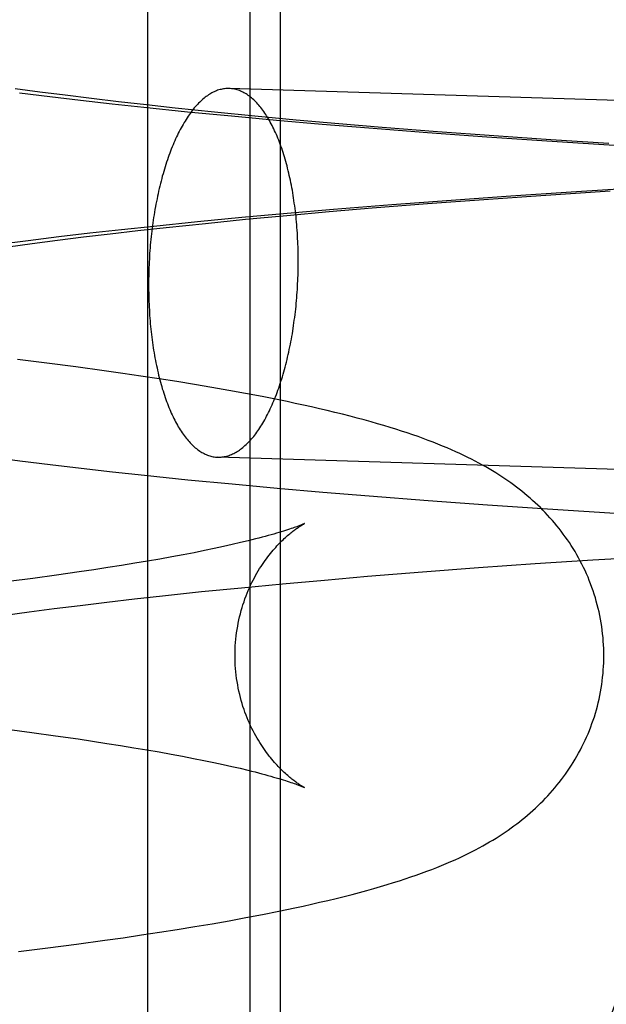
# Model space of a CAD drawing. Header units: inches. Extents: x 0 to 262, y 0 to 169.
# Tile 25 of 83: x 80.3626 to 80.4246, y 87.1869 to 87.291. Entities that reach past the tile are written whole.
import ezdxf

# ---------------------------------------------------------------- set-up
doc = ezdxf.new("R2010")
doc.units = ezdxf.units.IN
doc.header["$LTSCALE"] = 14.384615
doc.header["$MEASUREMENT"] = 0
doc.linetypes.add('HIDDEN', pattern=[0.2, 0.1, -0.1])
doc.layers.add('DEFAULT_2', color=8, linetype='HIDDEN')

msp = doc.modelspace()

# ---------------------------------------------------------------- linework, layer by layer
at = {"layer": 'DEFAULT_2', "color": 8, "linetype": 'HIDDEN'}
for p, q in [((80.37609, 87.29265), (80.37609, 87.1364)), ((80.3869, 87.29265), (80.3869, 87.1364)), ((80.39011, 87.29265), (80.39011, 87.1364)), ((80.36469, 87.28333), (80.3621, 87.28368)), ((80.36254, 87.28324), (80.36574, 87.28285)), ((80.36737, 87.28298), (80.36469, 87.28333)), ((80.36574, 87.28285), (80.36901, 87.28246)), ((80.37015, 87.28264), (80.36737, 87.28298)), ((80.59219, 87.27725), (80.38472, 87.2837)), ((80.36901, 87.28246), (80.37233, 87.28209)), ((80.37302, 87.2823), (80.37015, 87.28264)), ((80.37233, 87.28209), (80.37571, 87.28172)), ((80.37597, 87.28196), (80.37302, 87.2823)), ((80.379, 87.28163), (80.37597, 87.28196)), ((80.37571, 87.28172), (80.3803, 87.28125)), ((80.38315, 87.2812), (80.379, 87.28163)), ((80.3803, 87.28125), (80.38497, 87.2808)), ((80.38743, 87.28078), (80.38315, 87.2812)), ((80.38497, 87.2808), (80.38974, 87.28036)), ((80.39182, 87.28037), (80.38743, 87.28078)), ((80.38974, 87.28036), (80.39457, 87.27994)), ((80.39631, 87.27997), (80.39182, 87.28037)), ((80.39457, 87.27994), (80.39948, 87.27954)), ((80.4009, 87.27959), (80.39631, 87.27997)), ((80.39948, 87.27954), (80.40569, 87.27906)), ((80.40675, 87.27912), (80.4009, 87.27959)), ((80.40569, 87.27906), (80.41198, 87.2786)), ((80.41271, 87.27868), (80.40675, 87.27912)), ((80.41875, 87.27826), (80.41271, 87.27868)), ((80.41198, 87.2786), (80.41833, 87.27817)), ((80.41833, 87.27817), (80.426, 87.27769)), ((80.42487, 87.27787), (80.41875, 87.27826)), ((80.4209, 87.27274), (80.41452, 87.27232)), ((80.41767, 87.2724), (80.42501, 87.27288)), ((80.42861, 87.27321), (80.4209, 87.27274)), ((80.40192, 87.2714), (80.39574, 87.2709)), ((80.39986, 87.27107), (80.40569, 87.27154)), ((80.40818, 87.27187), (80.40192, 87.2714)), ((80.40569, 87.27154), (80.41164, 87.27198)), ((80.41452, 87.27232), (80.40818, 87.27187)), ((80.41164, 87.27198), (80.41767, 87.2724)), ((80.39087, 87.27048), (80.38607, 87.27005)), ((80.39082, 87.27028), (80.39529, 87.27068)), ((80.39574, 87.2709), (80.39087, 87.27048)), ((80.39529, 87.27068), (80.39986, 87.27107)), ((80.38136, 87.26959), (80.37674, 87.26912)), ((80.37807, 87.26901), (80.3822, 87.26944)), ((80.38607, 87.27005), (80.38136, 87.26959)), ((80.3822, 87.26944), (80.38645, 87.26987)), ((80.38645, 87.26987), (80.39082, 87.27028)), ((80.36998, 87.26839), (80.36669, 87.26801)), ((80.3693, 87.268), (80.37214, 87.26834)), ((80.37333, 87.26876), (80.36998, 87.26839)), ((80.37214, 87.26834), (80.37506, 87.26868)), ((80.37674, 87.26912), (80.37333, 87.26876)), ((80.37506, 87.26868), (80.37807, 87.26901)), ((80.36346, 87.26761), (80.3603, 87.26721)), ((80.36133, 87.26695), (80.36389, 87.2673)), ((80.36669, 87.26801), (80.36346, 87.26761)), ((80.36389, 87.2673), (80.36655, 87.26765)), ((80.36655, 87.26765), (80.3693, 87.268)), ((80.36545, 87.25466), (80.36234, 87.25504)), ((80.36851, 87.25426), (80.36545, 87.25466)), ((80.3715, 87.25386), (80.36851, 87.25426)), ((80.37346, 87.25358), (80.3715, 87.25386)), ((80.37539, 87.2533), (80.37346, 87.25358)), ((80.3773, 87.25301), (80.37539, 87.2533)), ((80.37918, 87.25271), (80.3773, 87.25301)), ((80.38104, 87.25241), (80.37918, 87.25271)), ((80.38287, 87.2521), (80.38104, 87.25241)), ((80.38467, 87.25178), (80.38287, 87.2521)), ((80.38645, 87.25146), (80.38467, 87.25178)), ((80.38821, 87.25112), (80.38645, 87.25146)), ((80.35945, 87.24474), (80.36258, 87.24433)), ((80.36258, 87.24433), (80.36579, 87.24394)), ((80.59098, 87.23827), (80.38351, 87.24472)), ((80.36579, 87.24394), (80.36905, 87.24355)), ((80.36905, 87.24355), (80.37238, 87.24318)), ((80.37238, 87.24318), (80.37576, 87.24282)), ((80.37576, 87.24282), (80.38035, 87.24234)), ((80.38035, 87.24234), (80.38503, 87.24189)), ((80.38503, 87.24189), (80.38979, 87.24145)), ((80.38979, 87.24145), (80.39463, 87.24103)), ((80.39463, 87.24103), (80.39954, 87.24063)), ((80.39954, 87.24063), (80.40576, 87.24015)), ((80.40576, 87.24015), (80.41205, 87.23969)), ((80.41205, 87.23969), (80.4184, 87.23926)), ((80.4184, 87.23926), (80.42607, 87.23878)), ((80.38314, 87.23506), (80.3821, 87.23484)), ((80.38412, 87.23527), (80.38314, 87.23506)), ((80.38505, 87.23548), (80.38412, 87.23527)), ((80.38592, 87.23568), (80.38505, 87.23548)), ((80.38674, 87.23588), (80.38592, 87.23568)), ((80.3774, 87.23395), (80.37609, 87.23372)), ((80.37865, 87.23418), (80.3774, 87.23395)), ((80.37985, 87.2344), (80.37865, 87.23418)), ((80.381, 87.23462), (80.37985, 87.2344)), ((80.3821, 87.23484), (80.381, 87.23462)), ((80.42318, 87.23386), (80.43055, 87.23431)), ((80.37189, 87.23304), (80.37039, 87.23281)), ((80.37334, 87.23327), (80.37189, 87.23304)), ((80.37474, 87.2335), (80.37334, 87.23327)), ((80.37609, 87.23372), (80.37474, 87.2335)), ((80.40516, 87.23259), (80.41108, 87.23304)), ((80.41108, 87.23304), (80.41709, 87.23346)), ((80.41709, 87.23346), (80.42318, 87.23386)), ((80.36397, 87.23189), (80.36138, 87.23156)), ((80.36645, 87.23224), (80.36397, 87.23189)), ((80.36885, 87.23258), (80.36645, 87.23224)), ((80.37039, 87.23281), (80.36885, 87.23258)), ((80.39481, 87.23173), (80.39936, 87.23212)), ((80.39936, 87.23212), (80.40516, 87.23259)), ((80.38178, 87.2305), (80.38601, 87.23092)), ((80.38601, 87.23092), (80.39036, 87.23133)), ((80.39036, 87.23133), (80.39481, 87.23173)), ((80.37469, 87.22973), (80.37768, 87.23006)), ((80.37768, 87.23006), (80.38178, 87.2305)), ((80.36358, 87.22836), (80.36622, 87.22871)), ((80.36622, 87.22871), (80.36896, 87.22905)), ((80.36896, 87.22905), (80.37178, 87.22939)), ((80.37178, 87.22939), (80.37469, 87.22973)), ((80.36104, 87.22801), (80.36358, 87.22836)), ((80.36125, 87.21595), (80.36384, 87.21561)), ((80.36384, 87.21561), (80.36634, 87.21527)), ((80.36634, 87.21527), (80.36874, 87.21492)), ((80.36874, 87.21492), (80.37028, 87.21469)), ((80.37028, 87.21469), (80.37178, 87.21446)), ((80.37178, 87.21446), (80.37324, 87.21423)), ((80.37324, 87.21423), (80.37465, 87.214)), ((80.37465, 87.214), (80.376, 87.21377)), ((80.376, 87.21377), (80.37731, 87.21355)), ((80.37731, 87.21355), (80.37857, 87.21332)), ((80.37857, 87.21332), (80.37978, 87.2131)), ((80.37978, 87.2131), (80.38093, 87.21287)), ((80.38093, 87.21287), (80.38203, 87.21265)), ((80.38203, 87.21265), (80.38308, 87.21244)), ((80.38308, 87.21244), (80.38407, 87.21223)), ((80.38407, 87.21223), (80.385, 87.21202)), ((80.385, 87.21202), (80.38588, 87.21182)), ((80.38824, 87.19637), (80.38997, 87.19671)), ((80.38108, 87.19508), (80.38291, 87.19539)), ((80.38291, 87.19539), (80.38471, 87.19571)), ((80.38471, 87.19571), (80.38649, 87.19603)), ((80.38649, 87.19603), (80.38824, 87.19637)), ((80.37545, 87.1942), (80.37735, 87.19449)), ((80.37735, 87.19449), (80.37923, 87.19478)), ((80.37923, 87.19478), (80.38108, 87.19508)), ((80.36858, 87.19323), (80.37156, 87.19364)), ((80.37156, 87.19364), (80.37352, 87.19391)), ((80.37352, 87.19391), (80.37545, 87.1942)), ((80.36244, 87.19245), (80.36554, 87.19284)), ((80.36554, 87.19284), (80.36858, 87.19323))]:
    msp.add_line(p, q, dxfattribs=at)
for points in [[(80.38472, 87.2837), (80.3846, 87.2837), (80.38448, 87.2837), (80.38436, 87.28369), (80.38423, 87.28368), (80.38411, 87.28366), (80.38399, 87.28364), (80.38387, 87.28361), (80.38375, 87.28358), (80.38363, 87.28355), (80.3835, 87.28351), (80.38338, 87.28346), (80.38326, 87.28341), (80.38314, 87.28336), (80.38302, 87.2833), (80.3829, 87.28324), (80.38278, 87.28317), (80.38266, 87.2831), (80.38254, 87.28302), (80.38242, 87.28294), (80.3823, 87.28286), (80.38218, 87.28277), (80.38206, 87.28267), (80.38195, 87.28258), (80.38183, 87.28247), (80.38171, 87.28237), (80.3816, 87.28226), (80.38148, 87.28214), (80.38137, 87.28202), (80.38125, 87.2819), (80.38114, 87.28177), (80.38103, 87.28164), (80.38092, 87.2815), (80.38081, 87.28136), (80.3807, 87.28121), (80.38059, 87.28107), (80.38048, 87.28091), (80.38037, 87.28076), (80.38026, 87.2806), (80.38016, 87.28043), (80.38005, 87.28026), (80.37995, 87.28009), (80.37984, 87.27991), (80.37974, 87.27973), (80.37964, 87.27955), (80.37954, 87.27936), (80.37944, 87.27917), (80.37934, 87.27898), (80.37925, 87.27878), (80.37915, 87.27858), (80.37906, 87.27838), (80.37896, 87.27817), (80.37887, 87.27796), (80.37878, 87.27774), (80.37869, 87.27753), (80.3786, 87.2773), (80.37852, 87.27708), (80.37843, 87.27685), (80.37835, 87.27662), (80.37827, 87.27639), (80.37818, 87.27616), (80.3781, 87.27592), (80.37803, 87.27568), (80.37795, 87.27543), (80.37787, 87.27518), (80.3778, 87.27494), (80.37773, 87.27468), (80.37765, 87.27443), (80.37759, 87.27417), (80.37752, 87.27391), (80.37745, 87.27365), (80.37739, 87.27339), (80.37732, 87.27312), (80.37726, 87.27285), (80.3772, 87.27258), (80.37714, 87.27231), (80.37709, 87.27204), (80.37703, 87.27176), (80.37698, 87.27148), (80.37692, 87.27121), (80.37687, 87.27092), (80.37683, 87.27064), (80.37678, 87.27036), (80.37673, 87.27007), (80.37669, 87.26979), (80.37665, 87.2695), (80.37661, 87.26921), (80.37657, 87.26892), (80.37654, 87.26862), (80.3765, 87.26833), (80.37647, 87.26804), (80.37644, 87.26774), (80.37641, 87.26745), (80.37638, 87.26715), (80.37636, 87.26685), (80.37634, 87.26656), (80.37631, 87.26626), (80.37629, 87.26596), (80.37628, 87.26566), (80.37626, 87.26536), (80.37625, 87.26506), (80.37623, 87.26476), (80.37622, 87.26446), (80.37622, 87.26416), (80.37621, 87.26386), (80.3762, 87.26356), (80.3762, 87.26326), (80.3762, 87.26296)], [(80.39202, 87.26546), (80.39202, 87.26576), (80.39202, 87.26605), (80.39202, 87.26635), (80.39201, 87.26665), (80.392, 87.26695), (80.39199, 87.26725), (80.39198, 87.26754), (80.39196, 87.26784), (80.39195, 87.26813), (80.39193, 87.26842), (80.39191, 87.26872), (80.39189, 87.26901), (80.39187, 87.2693), (80.39184, 87.26959), (80.39181, 87.26988), (80.39179, 87.27016), (80.39176, 87.27045), (80.39172, 87.27073), (80.39169, 87.27101), (80.39165, 87.27129), (80.39161, 87.27157), (80.39157, 87.27185), (80.39153, 87.27213), (80.39149, 87.2724), (80.39145, 87.27267), (80.3914, 87.27294), (80.39135, 87.27321), (80.3913, 87.27347), (80.39125, 87.27373), (80.3912, 87.274), (80.39114, 87.27425), (80.39108, 87.27451), (80.39102, 87.27476), (80.39096, 87.27501), (80.3909, 87.27526), (80.39084, 87.27551), (80.39077, 87.27575), (80.39071, 87.27599), (80.39064, 87.27623), (80.39057, 87.27647), (80.3905, 87.2767), (80.39043, 87.27693), (80.39035, 87.27715), (80.39028, 87.27738), (80.3902, 87.27759), (80.39012, 87.27781), (80.39004, 87.27802), (80.38996, 87.27823), (80.38988, 87.27844), (80.38979, 87.27865), (80.38971, 87.27885), (80.38962, 87.27904), (80.38953, 87.27923), (80.38944, 87.27942), (80.38935, 87.27961), (80.38926, 87.27979), (80.38917, 87.27997), (80.38907, 87.28015), (80.38898, 87.28032), (80.38888, 87.28048), (80.38878, 87.28065), (80.38868, 87.28081), (80.38858, 87.28096), (80.38848, 87.28111), (80.38838, 87.28126), (80.38828, 87.2814), (80.38817, 87.28154), (80.38807, 87.28168), (80.38796, 87.28181), (80.38786, 87.28194), (80.38775, 87.28206), (80.38764, 87.28218), (80.38753, 87.28229), (80.38742, 87.2824), (80.38731, 87.28251), (80.3872, 87.28261), (80.38708, 87.28271), (80.38697, 87.2828), (80.38686, 87.28289), (80.38674, 87.28297), (80.38663, 87.28305), (80.38651, 87.28312), (80.38639, 87.28319), (80.38628, 87.28326), (80.38616, 87.28332), (80.38604, 87.28338), (80.38592, 87.28343), (80.38581, 87.28348), (80.38569, 87.28352), (80.38557, 87.28356), (80.38545, 87.28359), (80.38533, 87.28362), (80.38521, 87.28365), (80.38508, 87.28367), (80.38496, 87.28368), (80.38484, 87.28369), (80.38472, 87.2837)], [(80.38351, 87.24472), (80.38363, 87.24472), (80.38375, 87.24472), (80.38387, 87.24473), (80.38399, 87.24474), (80.38411, 87.24476), (80.38423, 87.24478), (80.38436, 87.2448), (80.38448, 87.24483), (80.3846, 87.24487), (80.38472, 87.24491), (80.38484, 87.24495), (80.38496, 87.245), (80.38508, 87.24506), (80.38521, 87.24511), (80.38533, 87.24518), (80.38545, 87.24524), (80.38557, 87.24532), (80.38569, 87.24539), (80.38581, 87.24547), (80.38592, 87.24556), (80.38604, 87.24565), (80.38616, 87.24574), (80.38628, 87.24584), (80.38639, 87.24594), (80.38651, 87.24605), (80.38663, 87.24616), (80.38674, 87.24628), (80.38686, 87.2464), (80.38697, 87.24652), (80.38708, 87.24665), (80.3872, 87.24678), (80.38731, 87.24692), (80.38742, 87.24706), (80.38753, 87.2472), (80.38764, 87.24735), (80.38775, 87.2475), (80.38786, 87.24766), (80.38796, 87.24782), (80.38807, 87.24799), (80.38817, 87.24815), (80.38828, 87.24833), (80.38838, 87.2485), (80.38848, 87.24868), (80.38858, 87.24887), (80.38868, 87.24905), (80.38878, 87.24924), (80.38888, 87.24944), (80.38898, 87.24963), (80.38907, 87.24984), (80.38917, 87.25004), (80.38926, 87.25025), (80.38935, 87.25046), (80.38944, 87.25067), (80.38953, 87.25089), (80.38962, 87.25111), (80.38971, 87.25134), (80.38979, 87.25156), (80.38988, 87.25179), (80.38996, 87.25203), (80.39004, 87.25226), (80.39012, 87.2525), (80.3902, 87.25274), (80.39028, 87.25299), (80.39035, 87.25323), (80.39043, 87.25348), (80.3905, 87.25373), (80.39057, 87.25399), (80.39064, 87.25424), (80.39071, 87.2545), (80.39077, 87.25476), (80.39084, 87.25503), (80.3909, 87.25529), (80.39096, 87.25556), (80.39102, 87.25583), (80.39108, 87.2561), (80.39114, 87.25638), (80.3912, 87.25665), (80.39125, 87.25693), (80.3913, 87.25721), (80.39135, 87.25749), (80.3914, 87.25777), (80.39145, 87.25806), (80.39149, 87.25834), (80.39153, 87.25863), (80.39157, 87.25892), (80.39161, 87.25921), (80.39165, 87.2595), (80.39169, 87.25979), (80.39172, 87.26008), (80.39176, 87.26038), (80.39179, 87.26067), (80.39181, 87.26097), (80.39184, 87.26127), (80.39187, 87.26156), (80.39189, 87.26186), (80.39191, 87.26216), (80.39193, 87.26246), (80.39195, 87.26276), (80.39196, 87.26306), (80.39198, 87.26336), (80.39199, 87.26366), (80.392, 87.26396), (80.39201, 87.26426), (80.39202, 87.26456), (80.39202, 87.26486), (80.39202, 87.26516), (80.39202, 87.26546)], [(80.3762, 87.26296), (80.3762, 87.26266), (80.3762, 87.26236), (80.37621, 87.26206), (80.37622, 87.26177), (80.37622, 87.26147), (80.37623, 87.26117), (80.37625, 87.26088), (80.37626, 87.26058), (80.37628, 87.26029), (80.37629, 87.25999), (80.37631, 87.2597), (80.37634, 87.25941), (80.37636, 87.25912), (80.37638, 87.25883), (80.37641, 87.25854), (80.37644, 87.25825), (80.37647, 87.25797), (80.3765, 87.25769), (80.37654, 87.2574), (80.37657, 87.25712), (80.37661, 87.25684), (80.37665, 87.25657), (80.37669, 87.25629), (80.37673, 87.25602), (80.37678, 87.25575), (80.37683, 87.25548), (80.37687, 87.25521), (80.37692, 87.25494), (80.37698, 87.25468), (80.37703, 87.25442), (80.37709, 87.25416), (80.37714, 87.25391), (80.3772, 87.25365), (80.37726, 87.2534), (80.37732, 87.25315), (80.37739, 87.25291), (80.37745, 87.25266), (80.37752, 87.25242), (80.37759, 87.25219), (80.37765, 87.25195), (80.37773, 87.25172), (80.3778, 87.25149), (80.37787, 87.25126), (80.37795, 87.25104), (80.37803, 87.25082), (80.3781, 87.25061), (80.37818, 87.25039), (80.37827, 87.25018), (80.37835, 87.24997), (80.37843, 87.24977), (80.37852, 87.24957), (80.3786, 87.24937), (80.37869, 87.24918), (80.37878, 87.24899), (80.37887, 87.24881), (80.37896, 87.24862), (80.37906, 87.24845), (80.37915, 87.24827), (80.37925, 87.2481), (80.37934, 87.24793), (80.37944, 87.24777), (80.37954, 87.24761), (80.37964, 87.24746), (80.37974, 87.2473), (80.37984, 87.24716), (80.37995, 87.24701), (80.38005, 87.24687), (80.38016, 87.24674), (80.38026, 87.24661), (80.38037, 87.24648), (80.38048, 87.24636), (80.38059, 87.24624), (80.3807, 87.24613), (80.38081, 87.24602), (80.38092, 87.24591), (80.38103, 87.24581), (80.38114, 87.24571), (80.38125, 87.24562), (80.38137, 87.24553), (80.38148, 87.24545), (80.3816, 87.24537), (80.38171, 87.24529), (80.38183, 87.24522), (80.38195, 87.24516), (80.38206, 87.2451), (80.38218, 87.24504), (80.3823, 87.24499), (80.38242, 87.24494), (80.38254, 87.2449), (80.38266, 87.24486), (80.38278, 87.24482), (80.3829, 87.24479), (80.38302, 87.24477), (80.38314, 87.24475), (80.38326, 87.24473), (80.38338, 87.24472), (80.38351, 87.24472)], [(80.42434, 87.22374), (80.42434, 87.2241), (80.42433, 87.22449), (80.42431, 87.22488), (80.42429, 87.22527), (80.42426, 87.22566), (80.42422, 87.22605), (80.42417, 87.22643), (80.42412, 87.22682), (80.42406, 87.22721), (80.42399, 87.22759), (80.42392, 87.22797), (80.42384, 87.22835), (80.42375, 87.22873), (80.42365, 87.2291), (80.42355, 87.22948), (80.42345, 87.22985), (80.42333, 87.23022), (80.42321, 87.23058), (80.42308, 87.23095), (80.42295, 87.23131), (80.42281, 87.23167), (80.42267, 87.23202), (80.42251, 87.23237), (80.42236, 87.23272), (80.42219, 87.23306), (80.42202, 87.23341), (80.42185, 87.23374), (80.42167, 87.23408), (80.42149, 87.2344), (80.4213, 87.23473), (80.4211, 87.23505), (80.4209, 87.23537), (80.4207, 87.23568), (80.42049, 87.23599), (80.42027, 87.23629), (80.42006, 87.23659), (80.41983, 87.23689), (80.41961, 87.23718), (80.41937, 87.23747), (80.41914, 87.23776), (80.4189, 87.23804), (80.41865, 87.23831), (80.4184, 87.23859), (80.41815, 87.23886), (80.41789, 87.23912), (80.41763, 87.23939), (80.41736, 87.23965), (80.41709, 87.2399), (80.41681, 87.24015), (80.41654, 87.2404), (80.41625, 87.24064), (80.41597, 87.24088), (80.41568, 87.24111), (80.41539, 87.24134), (80.4151, 87.24156), (80.4148, 87.24178), (80.4145, 87.242), (80.4142, 87.24222), (80.41388, 87.24243), (80.41356, 87.24264), (80.41324, 87.24285), (80.41291, 87.24306), (80.41257, 87.24327), (80.41222, 87.24348), (80.41186, 87.24368), (80.4115, 87.24389), (80.41112, 87.24409), (80.41074, 87.2443), (80.41035, 87.2445), (80.40995, 87.2447), (80.40954, 87.2449), (80.40911, 87.2451), (80.40868, 87.2453), (80.40823, 87.2455), (80.40777, 87.2457), (80.40729, 87.24589), (80.4068, 87.24609), (80.40629, 87.24629), (80.40577, 87.24649), (80.40524, 87.24669), (80.40469, 87.24689), (80.40413, 87.24709), (80.40355, 87.24728), (80.40296, 87.24748), (80.40235, 87.24767), (80.40173, 87.24786), (80.40108, 87.24806), (80.40041, 87.24826), (80.39972, 87.24845), (80.399, 87.24865), (80.39826, 87.24885), (80.3975, 87.24905), (80.39672, 87.24925), (80.39591, 87.24945), (80.3951, 87.24965), (80.39426, 87.24984), (80.39342, 87.25003), (80.39257, 87.25022), (80.39171, 87.25041), (80.39084, 87.25059), (80.38997, 87.25077), (80.38821, 87.25112)], [(80.38534, 87.22374), (80.38535, 87.22407), (80.38536, 87.22442), (80.38537, 87.22477), (80.3854, 87.22512), (80.38543, 87.22547), (80.38546, 87.22581), (80.38551, 87.22616), (80.38556, 87.2265), (80.38562, 87.22684), (80.38568, 87.22717), (80.38575, 87.22751), (80.38582, 87.22784), (80.38591, 87.22816), (80.38599, 87.22849), (80.38609, 87.22881), (80.38618, 87.22912), (80.38629, 87.22943), (80.38639, 87.22974), (80.38651, 87.23004), (80.38662, 87.23033), (80.38674, 87.23062), (80.38686, 87.2309), (80.38699, 87.23118), (80.38712, 87.23145), (80.38725, 87.23171), (80.38739, 87.23197), (80.38752, 87.23222), (80.38766, 87.23246), (80.3878, 87.2327), (80.38794, 87.23293), (80.38809, 87.23315), (80.38823, 87.23337), (80.38837, 87.23358), (80.38851, 87.23378), (80.38865, 87.23398), (80.3888, 87.23417), (80.38894, 87.23435), (80.38908, 87.23453), (80.38922, 87.2347), (80.38936, 87.23487), (80.3895, 87.23503), (80.38964, 87.23518), (80.38977, 87.23533), (80.3899, 87.23547), (80.39003, 87.23561), (80.39016, 87.23574), (80.39029, 87.23587), (80.39042, 87.23599), (80.39054, 87.23611), (80.39067, 87.23622), (80.39079, 87.23633), (80.3909, 87.23643), (80.39102, 87.23653), (80.39113, 87.23662), (80.39124, 87.23671), (80.39134, 87.2368), (80.39145, 87.23688), (80.39155, 87.23696), (80.39165, 87.23703), (80.39174, 87.2371), (80.39183, 87.23716), (80.39192, 87.23722), (80.392, 87.23728), (80.39208, 87.23733), (80.39216, 87.23738), (80.39223, 87.23743), (80.39229, 87.23747), (80.39236, 87.23751), (80.39242, 87.23755), (80.39247, 87.23758), (80.39252, 87.2376), (80.39256, 87.23763), (80.3926, 87.23765), (80.39263, 87.23767), (80.39265, 87.23768), (80.39267, 87.23769), (80.39268, 87.2377), (80.39269, 87.2377)], [(80.39269, 87.2377), (80.39268, 87.23769), (80.39266, 87.23769), (80.39264, 87.23767), (80.3926, 87.23766), (80.39256, 87.23764), (80.39251, 87.23762), (80.39245, 87.23759), (80.39238, 87.23756), (80.3923, 87.23753), (80.39221, 87.2375), (80.39211, 87.23746), (80.392, 87.23741), (80.39187, 87.23737), (80.39174, 87.23732), (80.39159, 87.23727), (80.39144, 87.23721), (80.39127, 87.23716), (80.39109, 87.23709), (80.39089, 87.23703), (80.39068, 87.23696), (80.39046, 87.23689), (80.39023, 87.23682), (80.38998, 87.23675), (80.38972, 87.23667), (80.38945, 87.23659), (80.38916, 87.23651), (80.38885, 87.23642), (80.38854, 87.23634), (80.38821, 87.23625), (80.38786, 87.23616), (80.3875, 87.23607), (80.38713, 87.23597), (80.38674, 87.23588)], [(80.39268, 87.20979), (80.39269, 87.20979), (80.39268, 87.20979), (80.39267, 87.20979), (80.39265, 87.2098), (80.39263, 87.20982), (80.3926, 87.20983), (80.39256, 87.20985), (80.39252, 87.20988), (80.39247, 87.20991), (80.39242, 87.20994), (80.39236, 87.20997), (80.3923, 87.21001), (80.39223, 87.21005), (80.39216, 87.2101), (80.39209, 87.21015), (80.39201, 87.2102), (80.39192, 87.21026), (80.39184, 87.21032), (80.39175, 87.21038), (80.39165, 87.21045), (80.39156, 87.21052), (80.39146, 87.2106), (80.39135, 87.21068), (80.39125, 87.21077), (80.39114, 87.21086), (80.39102, 87.21095), (80.39091, 87.21105), (80.39079, 87.21115), (80.39067, 87.21126), (80.39055, 87.21137), (80.39042, 87.21149), (80.3903, 87.21161), (80.39017, 87.21174), (80.39004, 87.21187), (80.38991, 87.212), (80.38978, 87.21215), (80.38964, 87.21229), (80.3895, 87.21245), (80.38937, 87.21261), (80.38923, 87.21277), (80.38909, 87.21295), (80.38894, 87.21312), (80.3888, 87.21331), (80.38866, 87.2135), (80.38852, 87.2137), (80.38837, 87.2139), (80.38823, 87.21411), (80.38809, 87.21433), (80.38795, 87.21455), (80.38781, 87.21478), (80.38767, 87.21502), (80.38753, 87.21526), (80.38739, 87.21551), (80.38726, 87.21577), (80.38712, 87.21603), (80.38699, 87.2163), (80.38687, 87.21658), (80.38674, 87.21686), (80.38662, 87.21715), (80.38651, 87.21744), (80.38639, 87.21774), (80.38629, 87.21805), (80.38618, 87.21836), (80.38609, 87.21867), (80.38599, 87.21899), (80.38591, 87.21932), (80.38583, 87.21964), (80.38575, 87.21998), (80.38568, 87.22031), (80.38562, 87.22065), (80.38556, 87.22099), (80.38551, 87.22133), (80.38546, 87.22167), (80.38543, 87.22202), (80.3854, 87.22237), (80.38537, 87.22272), (80.38536, 87.22307), (80.38535, 87.22342), (80.38534, 87.22374)], [(80.38997, 87.19671), (80.39082, 87.19689), (80.39168, 87.19707), (80.39255, 87.19726), (80.39341, 87.19745), (80.39428, 87.19765), (80.39515, 87.19785), (80.39602, 87.19806), (80.39688, 87.19828), (80.39771, 87.19849), (80.39851, 87.1987), (80.39928, 87.19891), (80.40003, 87.19912), (80.40074, 87.19933), (80.40143, 87.19953), (80.40209, 87.19973), (80.40272, 87.19993), (80.40333, 87.20013), (80.40393, 87.20033), (80.4045, 87.20053), (80.40507, 87.20073), (80.40561, 87.20093), (80.40615, 87.20113), (80.40667, 87.20134), (80.40717, 87.20154), (80.40767, 87.20175), (80.40815, 87.20195), (80.40862, 87.20216), (80.40907, 87.20237), (80.40951, 87.20257), (80.40994, 87.20278), (80.41036, 87.20299), (80.41076, 87.2032), (80.41115, 87.2034), (80.41153, 87.20361), (80.41189, 87.20382), (80.41225, 87.20403), (80.4126, 87.20423), (80.41294, 87.20444), (80.41328, 87.20465), (80.4136, 87.20486), (80.41392, 87.20508), (80.41423, 87.20529), (80.41453, 87.20551), (80.41483, 87.20572), (80.41513, 87.20594), (80.41542, 87.20617), (80.41571, 87.2064), (80.41599, 87.20663), (80.41627, 87.20686), (80.41656, 87.20711), (80.41683, 87.20735), (80.41711, 87.20761), (80.41738, 87.20786), (80.41765, 87.20812), (80.41791, 87.20838), (80.41817, 87.20865), (80.41842, 87.20892), (80.41867, 87.20919), (80.41892, 87.20947), (80.41916, 87.20975), (80.41939, 87.21004), (80.41962, 87.21032), (80.41985, 87.21062), (80.42007, 87.21091), (80.42029, 87.21121), (80.4205, 87.21152), (80.42071, 87.21182), (80.42091, 87.21214), (80.42111, 87.21245), (80.42131, 87.21277), (80.4215, 87.2131), (80.42168, 87.21343), (80.42186, 87.21376), (80.42203, 87.2141), (80.4222, 87.21444), (80.42236, 87.21478), (80.42252, 87.21513), (80.42267, 87.21548), (80.42282, 87.21583), (80.42296, 87.21619), (80.42309, 87.21655), (80.42321, 87.21691), (80.42334, 87.21728), (80.42345, 87.21765), (80.42356, 87.21802), (80.42366, 87.21839), (80.42375, 87.21876), (80.42384, 87.21914), (80.42392, 87.21952), (80.42399, 87.2199), (80.42406, 87.22028), (80.42412, 87.22067), (80.42417, 87.22105), (80.42422, 87.22144), (80.42426, 87.22183), (80.42429, 87.22222), (80.42431, 87.2226), (80.42433, 87.22299), (80.42434, 87.22338), (80.42434, 87.22374)], [(80.38588, 87.21182), (80.3867, 87.21162), (80.38709, 87.21152), (80.38746, 87.21143), (80.38782, 87.21134), (80.38817, 87.21124), (80.3885, 87.21116), (80.38882, 87.21107), (80.38913, 87.21098), (80.38942, 87.2109), (80.38969, 87.21082), (80.38996, 87.21074), (80.39021, 87.21067), (80.39044, 87.2106), (80.39066, 87.21053), (80.39087, 87.21046), (80.39107, 87.2104), (80.39125, 87.21033), (80.39142, 87.21028), (80.39158, 87.21022), (80.39173, 87.21017), (80.39186, 87.21012), (80.39268, 87.20979)]]:
    msp.add_lwpolyline(points, dxfattribs=at)
msp.add_arc((80.65636, 87.0909), 0.25, 90, 270, dxfattribs=at)

doc.saveas('drawing.dxf')
